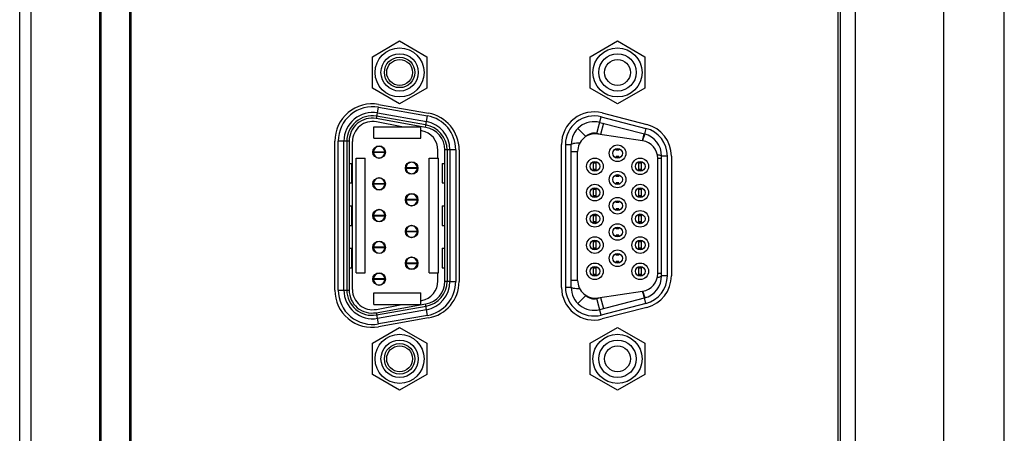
# Model space of a CAD drawing. Header units: millimetres. Extents: x 72 to 798, y -1324 to -805.
# Tile 6 of 18: x 72 to 158, y -1125 to -1089. Entities that reach past the tile are written whole.
import ezdxf

# ---------------------------------------------------------------- set-up
doc = ezdxf.new("R2010")
doc.units = ezdxf.units.MM
doc.header["$LTSCALE"] = 46.255
doc.layers.add('00_COMPONENTS', color=7, linetype='CONTINUOUS')

msp = doc.modelspace()

# ---------------------------------------------------------------- linework, layer by layer
at = {"layer": '00_COMPONENTS', "color": 7}
for p, q in [((73.2, -1174.243), (73.2, -971.243)), ((79.2, -1174.243), (79.2, -971.243)), ((79.3, -971.543), (79.3, -1173.943)), ((81.8, -971.543), (81.8, -1173.943)), ((145.2, -1174.243), (145.2, -971.243)), ((72.2, -1173.243), (72.2, -972.243)), ((152.9, -981.743), (152.9, -1163.743)), ((81.9, -983.443), (81.9, -1162.043)), ((143.7, -1161.043), (143.7, -984.443)), ((143.9, -1161.243), (143.9, -984.243)), ((158.2, -1138.295), (158.2, -1007.192)), ((103.01, -1092.472), (105.385, -1091.101)), ((105.385, -1091.101), (107.76, -1092.472)), ((122.04, -1092.472), (124.415, -1091.101)), ((124.415, -1091.101), (126.79, -1092.472)), ((103.01, -1095.215), (103.01, -1092.472)), ((107.76, -1092.472), (107.76, -1095.215)), ((122.04, -1095.215), (122.04, -1092.472)), ((126.79, -1092.472), (126.79, -1095.215)), ((105.385, -1096.586), (103.01, -1095.215)), ((107.76, -1095.215), (105.385, -1096.586)), ((124.415, -1096.586), (122.04, -1095.215)), ((126.79, -1095.215), (124.415, -1096.586)), ((103.54, -1096.638), (107.9, -1097.407)), ((107.683, -1098.638), (103.323, -1097.869)), ((105.564, -1098.588), (103.355, -1098.159)), ((103.46, -1097.376), (107.72, -1098.128)), ((122.871, -1098.203), (126.771, -1099.212)), ((123.084, -1097.381), (126.984, -1098.389)), ((103.13, -1098.588), (107.23, -1098.588)), ((103.13, -1099.588), (103.13, -1098.588)), ((107.23, -1099.588), (107.23, -1098.588)), ((107.315, -1098.929), (107.23, -1098.913)), ((99.725, -1112.838), (99.725, -1099.838)), ((100.525, -1112.838), (100.525, -1099.838)), ((100.975, -1099.838), (100.975, -1112.838)), ((101.269, -1112.798), (101.269, -1099.878)), ((103.13, -1099.588), (107.23, -1099.588)), ((126.61, -1099.803), (122.712, -1099.219)), ((103.096, -1100.788), (103.096, -1100.768)), ((104.095, -1100.788), (103.096, -1100.788)), ((104.095, -1100.768), (104.095, -1100.788)), ((108.732, -1101.338), (108.732, -1100.648)), ((109.335, -1112.07), (109.335, -1100.607)), ((109.785, -1100.59), (109.785, -1112.087)), ((110.585, -1100.607), (110.585, -1112.072)), ((119.52, -1112.597), (119.52, -1100.14)), ((120.37, -1112.597), (120.37, -1100.14)), ((120.93, -1111.986), (120.93, -1100.751)), ((124.295, -1100.623), (124.295, -1100.493)), ((124.545, -1100.623), (124.295, -1100.623)), ((124.545, -1100.623), (124.545, -1100.493)), ((101.59, -1101.338), (102.39, -1101.338)), ((101.59, -1111.338), (101.59, -1101.338)), ((102.39, -1111.338), (102.39, -1101.338)), ((103.096, -1100.809), (104.095, -1100.809)), ((103.096, -1100.828), (103.096, -1100.809)), ((104.095, -1100.809), (104.095, -1100.828)), ((107.97, -1101.338), (108.77, -1101.338)), ((107.97, -1111.338), (107.97, -1101.338)), ((108.77, -1111.338), (108.77, -1101.338)), ((122.315, -1102.444), (122.315, -1101.633)), ((122.565, -1102.444), (122.565, -1101.633)), ((124.545, -1101.173), (124.295, -1101.173)), ((124.295, -1101.304), (124.295, -1101.173)), ((124.545, -1101.304), (124.545, -1101.173)), ((126.275, -1102.444), (126.275, -1101.633)), ((126.525, -1102.444), (126.525, -1101.633)), ((127.93, -1111.401), (127.93, -1101.336)), ((128.27, -1111.588), (128.27, -1101.148)), ((129.12, -1101.148), (129.12, -1111.588)), ((100.975, -1101.788), (101.211, -1101.788)), ((101.211, -1101.788), (101.211, -1103.488)), ((105.936, -1102.173), (105.936, -1102.153)), ((106.935, -1102.173), (105.936, -1102.173)), ((105.936, -1102.194), (106.935, -1102.194)), ((105.936, -1102.213), (105.936, -1102.194)), ((106.935, -1102.153), (106.935, -1102.173)), ((106.935, -1102.194), (106.935, -1102.213)), ((109.1, -1101.788), (109.335, -1101.788)), ((109.1, -1101.788), (109.1, -1103.488)), ((122.565, -1101.763), (122.315, -1101.763)), ((122.565, -1102.313), (122.315, -1102.313)), ((126.525, -1101.763), (126.275, -1101.763)), ((126.525, -1102.313), (126.275, -1102.313)), ((124.295, -1102.913), (124.295, -1102.783)), ((124.545, -1102.913), (124.295, -1102.913)), ((124.545, -1102.913), (124.545, -1102.783)), ((100.975, -1103.488), (101.211, -1103.488)), ((103.096, -1103.558), (103.096, -1103.538)), ((104.095, -1103.558), (103.096, -1103.558)), ((103.096, -1103.579), (104.095, -1103.579)), ((103.096, -1103.598), (103.096, -1103.579)), ((104.095, -1103.538), (104.095, -1103.558)), ((104.095, -1103.579), (104.095, -1103.598)), ((109.1, -1103.488), (109.335, -1103.488)), ((122.315, -1104.734), (122.315, -1103.923)), ((122.565, -1104.053), (122.315, -1104.053)), ((122.565, -1104.734), (122.565, -1103.923)), ((124.545, -1103.463), (124.295, -1103.463)), ((124.295, -1103.594), (124.295, -1103.463)), ((124.545, -1103.594), (124.545, -1103.463)), ((126.275, -1104.734), (126.275, -1103.923)), ((126.525, -1104.053), (126.275, -1104.053)), ((126.525, -1104.734), (126.525, -1103.923)), ((105.936, -1104.943), (105.936, -1104.923)), ((106.935, -1104.943), (105.936, -1104.943)), ((105.936, -1104.964), (106.935, -1104.964)), ((105.936, -1104.983), (105.936, -1104.964)), ((106.935, -1104.923), (106.935, -1104.943)), ((106.935, -1104.964), (106.935, -1104.983)), ((122.565, -1104.603), (122.315, -1104.603)), ((124.295, -1105.203), (124.295, -1105.073)), ((124.545, -1105.203), (124.545, -1105.073)), ((126.525, -1104.603), (126.275, -1104.603)), ((100.975, -1105.488), (101.211, -1105.488)), ((101.211, -1105.488), (101.211, -1107.188)), ((109.1, -1105.488), (109.335, -1105.488)), ((109.1, -1105.488), (109.1, -1107.188)), ((124.545, -1105.203), (124.295, -1105.203)), ((124.545, -1105.753), (124.295, -1105.753)), ((124.295, -1105.884), (124.295, -1105.753)), ((124.545, -1105.884), (124.545, -1105.753)), ((103.096, -1106.328), (103.096, -1106.308)), ((104.095, -1106.328), (103.096, -1106.328)), ((103.096, -1106.349), (104.095, -1106.349)), ((103.096, -1106.368), (103.096, -1106.349)), ((104.095, -1106.308), (104.095, -1106.328)), ((104.095, -1106.349), (104.095, -1106.368)), ((122.315, -1107.024), (122.315, -1106.213)), ((122.565, -1106.343), (122.315, -1106.343)), ((122.565, -1107.024), (122.565, -1106.213)), ((126.275, -1107.024), (126.275, -1106.213)), ((126.525, -1106.343), (126.275, -1106.343)), ((126.525, -1107.024), (126.525, -1106.213)), ((100.975, -1107.188), (101.211, -1107.188)), ((109.1, -1107.188), (109.335, -1107.188)), ((122.565, -1106.893), (122.315, -1106.893)), ((124.295, -1107.493), (124.295, -1107.363)), ((124.545, -1107.493), (124.295, -1107.493)), ((124.545, -1107.493), (124.545, -1107.363)), ((126.525, -1106.893), (126.275, -1106.893)), ((105.936, -1107.713), (105.936, -1107.693)), ((106.935, -1107.713), (105.936, -1107.713)), ((105.936, -1107.734), (106.935, -1107.734)), ((105.936, -1107.753), (105.936, -1107.734)), ((106.935, -1107.693), (106.935, -1107.713)), ((106.935, -1107.734), (106.935, -1107.753)), ((122.315, -1109.314), (122.315, -1108.503)), ((122.565, -1109.314), (122.565, -1108.503)), ((124.545, -1108.043), (124.295, -1108.043)), ((124.295, -1108.174), (124.295, -1108.043)), ((124.545, -1108.174), (124.545, -1108.043)), ((126.275, -1109.314), (126.275, -1108.503)), ((126.525, -1109.314), (126.525, -1108.503)), ((100.975, -1109.188), (101.211, -1109.188)), ((101.211, -1109.188), (101.211, -1110.888)), ((103.096, -1109.098), (103.096, -1109.078)), ((104.095, -1109.098), (103.096, -1109.098)), ((103.096, -1109.119), (104.095, -1109.119)), ((103.096, -1109.138), (103.096, -1109.119)), ((104.095, -1109.078), (104.095, -1109.098)), ((104.095, -1109.119), (104.095, -1109.138)), ((109.1, -1109.188), (109.335, -1109.188)), ((109.1, -1109.188), (109.1, -1110.888)), ((122.565, -1108.633), (122.315, -1108.633)), ((122.565, -1109.183), (122.315, -1109.183)), ((126.525, -1108.633), (126.275, -1108.633)), ((126.525, -1109.183), (126.275, -1109.183)), ((124.295, -1109.783), (124.295, -1109.653)), ((124.545, -1109.783), (124.295, -1109.783)), ((124.545, -1109.783), (124.545, -1109.653)), ((100.975, -1110.888), (101.211, -1110.888)), ((105.936, -1110.483), (105.936, -1110.463)), ((106.935, -1110.483), (105.936, -1110.483)), ((105.936, -1110.504), (106.935, -1110.504)), ((105.936, -1110.523), (105.936, -1110.504)), ((106.935, -1110.463), (106.935, -1110.483)), ((106.935, -1110.504), (106.935, -1110.523)), ((109.1, -1110.888), (109.335, -1110.888)), ((122.315, -1111.604), (122.315, -1110.793)), ((122.565, -1110.923), (122.315, -1110.923)), ((122.565, -1111.604), (122.565, -1110.793)), ((124.545, -1110.333), (124.295, -1110.333)), ((124.295, -1110.464), (124.295, -1110.333)), ((124.545, -1110.464), (124.545, -1110.333)), ((126.275, -1111.604), (126.275, -1110.793)), ((126.525, -1110.923), (126.275, -1110.923)), ((126.525, -1111.604), (126.525, -1110.793)), ((101.59, -1111.338), (102.39, -1111.338)), ((103.096, -1111.868), (103.096, -1111.848)), ((104.095, -1111.868), (103.096, -1111.868)), ((103.096, -1111.889), (104.095, -1111.889)), ((103.096, -1111.908), (103.096, -1111.889)), ((104.095, -1111.848), (104.095, -1111.868)), ((104.095, -1111.889), (104.095, -1111.908)), ((107.97, -1111.338), (108.77, -1111.338)), ((108.732, -1112.028), (108.732, -1111.338)), ((122.565, -1111.473), (122.315, -1111.473)), ((126.525, -1111.473), (126.275, -1111.473)), ((110.585, -1112.072), (110.585, -1112.095)), ((103.13, -1113.088), (107.23, -1113.088)), ((103.13, -1114.088), (103.13, -1113.088)), ((107.23, -1114.088), (107.23, -1113.088)), ((122.71, -1113.518), (126.61, -1112.933)), ((122.871, -1114.533), (126.771, -1113.525)), ((103.13, -1114.088), (107.23, -1114.088)), ((103.323, -1114.808), (107.683, -1114.039)), ((103.355, -1114.518), (105.564, -1114.088)), ((107.72, -1114.549), (103.46, -1115.301)), ((107.23, -1113.764), (107.315, -1113.748)), ((126.984, -1114.348), (123.084, -1115.356)), ((107.9, -1115.27), (103.54, -1116.039)), ((103.01, -1117.462), (105.385, -1116.091)), ((105.385, -1116.091), (107.76, -1117.462)), ((122.04, -1117.462), (124.415, -1116.091)), ((124.415, -1116.091), (126.79, -1117.462)), ((103.01, -1120.205), (103.01, -1117.462)), ((107.76, -1117.462), (107.76, -1120.205)), ((122.04, -1120.205), (122.04, -1117.462)), ((126.79, -1117.462), (126.79, -1120.205)), ((105.385, -1121.576), (103.01, -1120.205)), ((107.76, -1120.205), (105.385, -1121.576)), ((124.415, -1121.576), (122.04, -1120.205)), ((126.79, -1120.205), (124.415, -1121.576))]:
    msp.add_line(p, q, dxfattribs=at)
at = {"layer": '00_COMPONENTS', "color": 4}
for p, q in [((103.371, -1097.877), (103.546, -1096.884)), ((103.546, -1096.884), (107.806, -1097.635)), ((107.65, -1098.43), (103.358, -1097.672)), ((107.631, -1098.629), (107.72, -1098.128)), ((107.72, -1098.128), (107.807, -1097.635)), ((122.621, -1099.172), (122.997, -1097.719)), ((122.997, -1097.719), (126.897, -1098.728)), ((121.659, -1099.437), (120.948, -1098.734)), ((123.179, -1098.283), (122.929, -1099.251)), ((126.897, -1098.728), (126.771, -1099.212)), ((100.975, -1099.838), (100.025, -1099.838)), ((100.025, -1112.839), (100.025, -1099.838)), ((100.775, -1099.838), (100.775, -1112.838)), ((122.929, -1099.251), (122.621, -1099.172)), ((110.285, -1100.59), (109.335, -1100.59)), ((109.535, -1100.607), (109.535, -1112.07)), ((110.286, -1100.588), (110.286, -1112.087)), ((119.87, -1100.14), (120.37, -1100.14)), ((119.87, -1100.14), (119.87, -1112.597)), ((120.37, -1100.751), (120.93, -1100.751)), ((124.295, -1100.569), (124.545, -1100.569)), ((124.545, -1101.228), (124.295, -1101.228)), ((127.93, -1101.336), (128.27, -1101.336)), ((128.77, -1101.148), (128.27, -1101.148)), ((128.77, -1111.588), (128.77, -1101.148)), ((101.208, -1103.488), (101.208, -1101.788)), ((109.103, -1101.788), (109.103, -1103.488)), ((122.315, -1101.709), (122.565, -1101.709)), ((122.565, -1102.368), (122.315, -1102.368)), ((126.275, -1101.709), (126.525, -1101.709)), ((126.525, -1102.368), (126.275, -1102.368)), ((124.295, -1102.859), (124.545, -1102.859)), ((122.315, -1103.999), (122.565, -1103.999)), ((124.545, -1103.518), (124.295, -1103.518)), ((126.275, -1103.999), (126.525, -1103.999)), ((122.565, -1104.658), (122.315, -1104.658)), ((126.525, -1104.658), (126.275, -1104.658)), ((101.208, -1107.188), (101.208, -1105.488)), ((109.103, -1105.488), (109.103, -1107.188)), ((124.295, -1105.149), (124.545, -1105.149)), ((124.545, -1105.808), (124.295, -1105.808)), ((122.315, -1106.289), (122.565, -1106.289)), ((126.275, -1106.289), (126.525, -1106.289)), ((122.565, -1106.948), (122.315, -1106.948)), ((124.295, -1107.439), (124.545, -1107.439)), ((126.525, -1106.948), (126.275, -1106.948)), ((124.545, -1108.098), (124.295, -1108.098)), ((101.208, -1110.888), (101.208, -1109.188)), ((109.103, -1109.188), (109.103, -1110.888)), ((122.315, -1108.579), (122.565, -1108.579)), ((122.565, -1109.238), (122.315, -1109.238)), ((126.275, -1108.579), (126.525, -1108.579)), ((126.525, -1109.238), (126.275, -1109.238)), ((124.295, -1109.729), (124.545, -1109.729)), ((122.315, -1110.869), (122.565, -1110.869)), ((124.545, -1110.388), (124.295, -1110.388)), ((126.275, -1110.869), (126.525, -1110.869)), ((122.565, -1111.528), (122.315, -1111.528)), ((126.525, -1111.528), (126.275, -1111.528)), ((128.27, -1111.401), (127.93, -1111.401)), ((128.77, -1111.588), (128.27, -1111.588)), ((100.025, -1112.838), (100.975, -1112.838)), ((109.386, -1112.084), (109.335, -1112.083)), ((109.785, -1112.087), (109.386, -1112.084)), ((109.535, -1112.07), (109.535, -1112.089)), ((109.796, -1112.087), (110.285, -1112.088)), ((120.37, -1112.597), (119.87, -1112.597)), ((120.93, -1111.986), (120.37, -1111.986)), ((120.948, -1114.003), (121.659, -1113.3)), ((122.621, -1113.565), (122.929, -1113.486)), ((122.997, -1115.018), (122.621, -1113.565)), ((122.929, -1113.486), (123.179, -1114.454)), ((126.897, -1114.009), (126.771, -1113.525)), ((103.358, -1115.005), (107.718, -1114.236)), ((107.806, -1115.042), (107.631, -1114.048)), ((126.897, -1114.009), (122.997, -1115.018)), ((103.546, -1115.793), (103.371, -1114.8)), ((107.807, -1115.042), (103.546, -1115.793))]:
    msp.add_line(p, q, dxfattribs=at)
at = {"layer": '00_COMPONENTS', "color": 7}
for centre, radius in [((105.385, -1093.843), 2.142), ((124.415, -1093.843), 2.142), ((105.385, -1093.843), 1.63), ((105.385, -1093.843), 1.13), ((124.415, -1093.843), 1.63), ((124.415, -1093.843), 1.13), ((103.595, -1100.798), 0.55), ((124.42, -1100.898), 0.725), ((124.42, -1100.898), 0.425), ((106.435, -1102.183), 0.55), ((122.44, -1102.038), 0.725), ((122.44, -1102.038), 0.425), ((126.4, -1102.038), 0.725), ((126.4, -1102.038), 0.425), ((124.42, -1103.188), 0.725), ((103.595, -1103.568), 0.55), ((124.42, -1103.188), 0.425), ((122.44, -1104.328), 0.725), ((122.44, -1104.328), 0.425), ((126.4, -1104.328), 0.725), ((126.4, -1104.328), 0.425), ((106.435, -1104.953), 0.55), ((124.42, -1105.478), 0.725), ((124.42, -1105.478), 0.425), ((103.595, -1106.338), 0.55), ((122.44, -1106.618), 0.725), ((126.4, -1106.618), 0.725), ((122.44, -1106.618), 0.425), ((126.4, -1106.618), 0.425), ((106.435, -1107.723), 0.55), ((124.42, -1107.768), 0.725), ((124.42, -1107.768), 0.425), ((122.44, -1108.908), 0.725), ((122.44, -1108.908), 0.425), ((126.4, -1108.908), 0.725), ((126.4, -1108.908), 0.425), ((103.595, -1109.108), 0.55), ((124.42, -1110.058), 0.725), ((106.435, -1110.493), 0.55), ((124.42, -1110.058), 0.425), ((122.44, -1111.198), 0.725), ((122.44, -1111.198), 0.425), ((126.4, -1111.198), 0.725), ((126.4, -1111.198), 0.425), ((103.595, -1111.878), 0.55), ((105.385, -1118.833), 2.142), ((124.415, -1118.833), 2.142), ((105.385, -1118.833), 1.63), ((105.385, -1118.833), 1.13), ((124.415, -1118.833), 1.63), ((124.415, -1118.833), 1.13)]:
    msp.add_circle(centre, radius, dxfattribs=at)
at = {"layer": '00_COMPONENTS', "color": 4}
for centre in [(105.385, -1093.843), (105.385, -1118.833)]:
    msp.add_circle(centre, 1.33, dxfattribs=at)
at = {"layer": '00_COMPONENTS', "color": 7}
for centre, radius, start, end in [((102.975, -1099.838), 3.25, 79.99999, 180), ((103.025, -1099.838), 2.5, 80, 180), ((122.37, -1100.14), 2.85, 75.49849, 180), ((102.975, -1099.838), 2, 80, 180), ((103.02, -1099.878), 1.752, 78.99646, 180), ((107.285, -1100.59), 2.5, 0, 80), ((107.335, -1100.607), 3.25, 0.00004, 79.99997), ((122.37, -1100.14), 2, 75.4985, 180.00052), ((106.98, -1100.648), 1.752, 0, 78.99646), ((107.335, -1100.607), 2, 0.12628, 79.99999), ((126.27, -1101.148), 2.85, 0, 75.49849), ((122.48, -1100.751), 1.55, 81.42798, 180), ((126.38, -1101.336), 1.55, 0, 81.46923), ((126.27, -1101.148), 2, 360, 75.49852), ((103.595, -1100.798), 0.5, 1.14599, 358.85401), ((106.435, -1102.183), 0.5, 1.14599, 358.85401), ((103.595, -1103.568), 0.5, 1.14599, 358.85401), ((106.435, -1104.953), 0.5, 1.14599, 358.85401), ((103.595, -1106.338), 0.5, 1.14599, 358.85401), ((106.435, -1107.723), 0.5, 1.14599, 358.85401), ((103.595, -1109.108), 0.5, 1.14599, 358.85401), ((106.435, -1110.493), 0.5, 1.14599, 358.85401), ((103.595, -1111.878), 0.5, 1.14599, 358.85401), ((126.38, -1111.401), 1.55, 278.53077, 0), ((126.27, -1111.588), 2, 284.50148, 360), ((126.27, -1111.588), 2.85, 284.50151, 0), ((102.975, -1112.838), 3.25, 180, 280.00005), ((103.025, -1112.838), 2.5, 180, 280), ((102.975, -1112.838), 2, 180, 280.00005), ((103.02, -1112.798), 1.752, 180, 281.00354), ((106.98, -1112.028), 1.752, 281.00354, 0), ((107.335, -1112.07), 2, 279.99999, 360), ((107.285, -1112.087), 2.5, 280, 360), ((107.335, -1112.07), 3.25, 279.99998, 359.5493), ((122.37, -1112.597), 2.85, 180, 284.50151), ((122.37, -1112.597), 2, 180.00001, 284.5015), ((122.48, -1111.986), 1.55, 180, 278.53077)]:
    msp.add_arc(centre, radius, start, end, dxfattribs=at)
at = {"layer": '00_COMPONENTS', "color": 4}
for centre, radius, start, end in [((103.025, -1099.838), 3, 80.00133, 179.99496), ((102.975, -1099.838), 2.2, 80, 180), ((107.285, -1100.59), 3, 0.04089, 80), ((122.37, -1100.14), 2.5, 75.4985, 180), ((107.335, -1100.607), 2.2, 0, 81.77245), ((126.27, -1101.148), 2.5, 0, 75.49849), ((122.37, -1100.14), 1, 75.4985, 135.3274), ((143.055, -1104.379), 17.102, 164.22633, 164.46467), ((141.372, -1103.903), 15.352, 163.97203, 164.22734), ((126.27, -1111.588), 2.5, 284.5015, 0), ((103.025, -1112.838), 3, 180.00178, 279.9949), ((102.975, -1112.838), 2.2, 180, 280.00005), ((107.335, -1112.07), 2.2, 279.99998, 359.50662), ((107.285, -1112.087), 3, 280.01322, 0), ((122.37, -1112.597), 2.5, 180, 284.50151), ((122.37, -1112.597), 1, 224.6726, 284.5015), ((143.055, -1108.358), 17.102, 195.53533, 195.77368), ((141.371, -1108.834), 15.352, 195.77267, 196.028)]:
    msp.add_arc(centre, radius, start, end, dxfattribs=at)
for points, knots in [([(126.61, -1099.803), (126.633, -1099.732), (126.677, -1099.6), (126.731, -1099.446), (126.771, -1099.346), (126.793, -1099.292), (126.811, -1099.256), (126.822, -1099.238), (126.828, -1099.233)], [0, 0, 0, 0, 0.367943, 0.679904, 0.801985, 0.896779, 0.962682, 1, 1, 1, 1]), ([(126.616, -1099.664), (126.634, -1099.601), (126.661, -1099.511), (126.696, -1099.399), (126.718, -1099.332), (126.736, -1099.281), (126.751, -1099.242), (126.761, -1099.224), (126.768, -1099.211), (126.771, -1099.212)], [0, 0, 0, 0, 0.412317, 0.587185, 0.734034, 0.84958, 0.931978, 0.980992, 1, 1, 1, 1]), ([(121.123, -1100.004), (121.022, -1100.007), (120.841, -1100.018), (120.608, -1100.045), (120.459, -1100.078), (120.388, -1100.109), (120.37, -1100.131), (120.37, -1100.14)], [0, 0, 0, 0, 0.386649, 0.699056, 0.906159, 0.965528, 1, 1, 1, 1]), ([(127.897, -1101.016), (127.949, -1101.023), (128.042, -1101.039), (128.148, -1101.065), (128.213, -1101.091), (128.249, -1101.111), (128.27, -1101.134), (128.27, -1101.148)], [0, 0, 0, 0, 0.385586, 0.689536, 0.803652, 0.891512, 1, 1, 1, 1]), ([(127.897, -1111.721), (127.949, -1111.714), (128.042, -1111.698), (128.148, -1111.672), (128.213, -1111.646), (128.249, -1111.626), (128.27, -1111.603), (128.27, -1111.588)], [0, 0, 0, 0, 0.385468, 0.689728, 0.803354, 0.890923, 1, 1, 1, 1]), ([(121.123, -1112.733), (121.022, -1112.73), (120.841, -1112.719), (120.608, -1112.692), (120.459, -1112.659), (120.388, -1112.628), (120.37, -1112.606), (120.37, -1112.597)], [0, 0, 0, 0, 0.386625, 0.699022, 0.90613, 0.965509, 1, 1, 1, 1]), ([(126.61, -1112.933), (126.633, -1113.005), (126.677, -1113.137), (126.731, -1113.291), (126.771, -1113.392), (126.793, -1113.445), (126.811, -1113.481), (126.822, -1113.499), (126.828, -1113.504)], [0, 0, 0, 0, 0.368181, 0.680256, 0.80232, 0.897047, 0.962831, 1, 1, 1, 1]), ([(126.616, -1113.073), (126.634, -1113.136), (126.661, -1113.226), (126.696, -1113.338), (126.718, -1113.405), (126.736, -1113.456), (126.751, -1113.495), (126.761, -1113.513), (126.768, -1113.526), (126.771, -1113.525)], [0, 0, 0, 0, 0.412339, 0.587213, 0.734064, 0.849608, 0.931999, 0.981003, 1, 1, 1, 1])]:
    msp.add_open_spline(points, degree=3, knots=knots, dxfattribs=at)
for points in [[(126.828, -1099.233), (126.83, -1099.231), (126.832, -1099.229), (126.835, -1099.23)], [(126.828, -1113.504), (126.83, -1113.506), (126.832, -1113.508), (126.835, -1113.507)]]:
    msp.add_open_spline(points, degree=3, dxfattribs=at)

doc.saveas('drawing.dxf')
